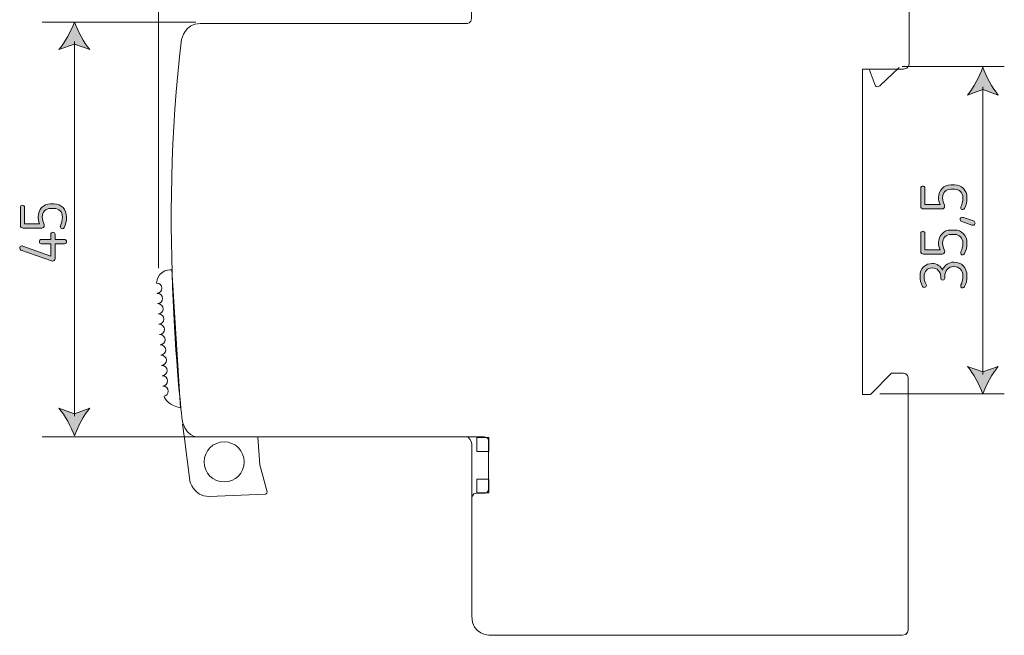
# Model space of a CAD drawing. Header units: millimetres. Extents: x 131 to 250, y -165 to -105.
# Tile 1 of 4: x 131 to 185, y -165 to -132. Entities that reach past the tile are written whole.
import ezdxf

# ---------------------------------------------------------------- set-up
doc = ezdxf.new("R2010")
doc.units = ezdxf.units.MM
doc.header["$MEASUREMENT"] = 0
doc.layers.add('Cotas', color=7, linetype='Continuous')

# ---------------------------------------------------------------- blocks, each defined once
blk = doc.blocks.new('block 14')
at = {"layer": 'Cotas'}
h = blk.add_hatch(color=7, dxfattribs=at)
h.dxf.hatch_style = 2
edge = h.paths.add_edge_path()
edge.add_spline(control_points=[(134.184, -154.445), (134.37, -153.944), (134.687, -153.323), (135.023, -152.937), (135.023, -152.937), (134.184, -153.241), (134.184, -153.241), (134.184, -153.241), (133.346, -152.937), (133.346, -152.937), (133.682, -153.323), (133.999, -153.944), (134.184, -154.445)], knot_values=[0, 0, 0, 0, 1, 1, 1, 2, 2, 2, 3, 3, 3, 4, 4, 4, 4], degree=3, periodic=1)
at = {"layer": 'Cotas', "lineweight": 0}
blk.add_open_spline([(134.184, -154.445), (134.37, -153.944), (134.687, -153.323), (135.023, -152.937), (135.023, -152.937), (134.184, -153.241), (134.184, -153.241), (134.184, -153.241), (133.346, -152.937), (133.346, -152.937), (133.682, -153.323), (133.999, -153.944), (134.184, -154.445)], degree=3, knots=[0, 0, 0, 0, 1, 1, 1, 2, 2, 2, 3, 3, 3, 4, 4, 4, 4], dxfattribs=at)
blk = doc.blocks.new('block 15')
at = {"layer": 'Cotas'}
h = blk.add_hatch(color=7, dxfattribs=at)
h.dxf.hatch_style = 2
edge = h.paths.add_edge_path()
edge.add_spline(control_points=[(134.184, -131.979), (134.37, -132.48), (134.687, -133.102), (135.023, -133.487), (135.023, -133.487), (134.184, -133.184), (134.184, -133.184), (134.184, -133.184), (133.346, -133.487), (133.346, -133.487), (133.682, -133.102), (133.999, -132.48), (134.184, -131.979)], knot_values=[0, 0, 0, 0, 1, 1, 1, 2, 2, 2, 3, 3, 3, 4, 4, 4, 4], degree=3, periodic=1)
at = {"layer": 'Cotas', "lineweight": 0}
blk.add_open_spline([(134.184, -131.979), (134.37, -132.48), (134.687, -133.102), (135.023, -133.487), (135.023, -133.487), (134.184, -133.184), (134.184, -133.184), (134.184, -133.184), (133.346, -133.487), (133.346, -133.487), (133.682, -133.102), (133.999, -132.48), (134.184, -131.979)], degree=3, knots=[0, 0, 0, 0, 1, 1, 1, 2, 2, 2, 3, 3, 3, 4, 4, 4, 4], dxfattribs=at)
blk = doc.blocks.new('block 13')
at = {"layer": 'Cotas', "color": 7, "lineweight": 5}
blk.add_lwpolyline([(134.184, -153.38), (134.184, -133.044)], dxfattribs=at)
at = {"layer": 'Cotas'}
for name in ['block 15', 'block 14']:
    blk.add_blockref(name, (0, 0), dxfattribs=at)
blk = doc.blocks.new('block 12')
at = {"layer": 'Cotas'}
blk.add_blockref('block 13', (0, 0), dxfattribs=at)
blk = doc.blocks.new('block 18')
at = {"layer": 'Cotas'}
h = blk.add_hatch(color=7, dxfattribs=at)
h.dxf.hatch_style = 2
edge = h.paths.add_edge_path()
edge.add_spline(control_points=[(183.482, -134.444), (183.296, -134.944), (182.979, -135.566), (182.643, -135.951), (182.643, -135.951), (183.482, -135.648), (183.482, -135.648), (183.482, -135.648), (184.32, -135.951), (184.32, -135.951), (183.985, -135.566), (183.667, -134.944), (183.482, -134.444)], knot_values=[0, 0, 0, 0, 1, 1, 1, 2, 2, 2, 3, 3, 3, 4, 4, 4, 4], degree=3, periodic=1)
at = {"layer": 'Cotas', "lineweight": 0}
blk.add_open_spline([(183.482, -134.444), (183.296, -134.944), (182.979, -135.566), (182.643, -135.951), (182.643, -135.951), (183.482, -135.648), (183.482, -135.648), (183.482, -135.648), (184.32, -135.951), (184.32, -135.951), (183.985, -135.566), (183.667, -134.944), (183.482, -134.444)], degree=3, knots=[0, 0, 0, 0, 1, 1, 1, 2, 2, 2, 3, 3, 3, 4, 4, 4, 4], dxfattribs=at)
blk = doc.blocks.new('block 19')
at = {"layer": 'Cotas'}
h = blk.add_hatch(color=7, dxfattribs=at)
h.dxf.hatch_style = 2
edge = h.paths.add_edge_path()
edge.add_spline(control_points=[(183.482, -152.179), (183.296, -151.678), (182.979, -151.057), (182.643, -150.671), (182.643, -150.671), (183.482, -150.975), (183.482, -150.975), (183.482, -150.975), (184.32, -150.671), (184.32, -150.671), (183.985, -151.057), (183.667, -151.678), (183.482, -152.179)], knot_values=[0, 0, 0, 0, 1, 1, 1, 2, 2, 2, 3, 3, 3, 4, 4, 4, 4], degree=3, periodic=1)
at = {"layer": 'Cotas', "lineweight": 0}
blk.add_open_spline([(183.482, -152.179), (183.296, -151.678), (182.979, -151.057), (182.643, -150.671), (182.643, -150.671), (183.482, -150.975), (183.482, -150.975), (183.482, -150.975), (184.32, -150.671), (184.32, -150.671), (183.985, -151.057), (183.667, -151.678), (183.482, -152.179)], degree=3, knots=[0, 0, 0, 0, 1, 1, 1, 2, 2, 2, 3, 3, 3, 4, 4, 4, 4], dxfattribs=at)
blk = doc.blocks.new('block 17')
at = {"layer": 'Cotas', "color": 7, "lineweight": 5}
blk.add_lwpolyline([(183.482, -135.508), (183.482, -151.114)], dxfattribs=at)
at = {"layer": 'Cotas'}
for name in ['block 18', 'block 19']:
    blk.add_blockref(name, (0, 0), dxfattribs=at)
blk = doc.blocks.new('block 16')
at = {"layer": 'Cotas'}
blk.add_blockref('block 17', (0, 0), dxfattribs=at)
blk = doc.blocks.new('block 49')
at = {"layer": 'Cotas'}
h = blk.add_hatch(color=7, dxfattribs=at)
h.dxf.hatch_style = 2
edge = h.paths.add_edge_path()
edge.add_spline(control_points=[(180.111, -141), (180.111, -140.933), (180.163, -140.888), (180.223, -140.888), (180.287, -140.888), (180.34, -140.933), (180.34, -141), (180.34, -141), (180.34, -141.892), (180.34, -141.892), (180.34, -141.892), (181.158, -141.892), (181.158, -141.892), (181.105, -141.769), (181.077, -141.639), (181.077, -141.515), (181.077, -141.12), (181.362, -140.821), (181.74, -140.821), (181.74, -140.821), (181.951, -140.821), (181.951, -140.821), (182.332, -140.821), (182.618, -141.12), (182.618, -141.515), (182.618, -141.762), (182.572, -141.942), (182.494, -142.097), (182.473, -142.143), (182.431, -142.167), (182.388, -142.167), (182.328, -142.167), (182.279, -142.125), (182.279, -142.058), (182.279, -142.044), (182.283, -142.03), (182.29, -142.012), (182.356, -141.861), (182.395, -141.751), (182.395, -141.515), (182.395, -141.254), (182.205, -141.06), (181.951, -141.06), (181.951, -141.06), (181.74, -141.06), (181.74, -141.06), (181.486, -141.06), (181.299, -141.251), (181.299, -141.522), (181.299, -141.695), (181.341, -141.794), (181.401, -141.931), (181.408, -141.949), (181.412, -141.97), (181.412, -141.991), (181.412, -142.072), (181.352, -142.132), (181.271, -142.132), (181.271, -142.132), (180.263, -142.132), (180.263, -142.132), (180.174, -142.132), (180.111, -142.072), (180.111, -141.984), (180.111, -141.984), (180.111, -141), (180.111, -141)], knot_values=[0, 0, 0, 0, 1, 1, 1, 2, 2, 2, 3, 3, 3, 4, 4, 4, 5, 5, 5, 6, 6, 6, 7, 7, 7, 8, 8, 8, 9, 9, 9, 10, 10, 10, 11, 11, 11, 12, 12, 12, 13, 13, 13, 14, 14, 14, 15, 15, 15, 16, 16, 16, 17, 17, 17, 18, 18, 18, 19, 19, 19, 20, 20, 20, 21, 21, 21, 22, 22, 22, 22], degree=3, periodic=1)
h = blk.add_hatch(color=7, dxfattribs=at)
h.dxf.hatch_style = 2
edge = h.paths.add_edge_path()
edge.add_spline(control_points=[(182.367, -142.582), (182.385, -142.582), (182.399, -142.586), (182.424, -142.593), (182.424, -142.593), (182.974, -142.783), (182.974, -142.783), (183.027, -142.801), (183.058, -142.843), (183.058, -142.9), (183.058, -142.963), (183.012, -143.016), (182.942, -143.016), (182.924, -143.016), (182.907, -143.012), (182.886, -143.005), (182.886, -143.005), (182.332, -142.815), (182.332, -142.815), (182.283, -142.797), (182.251, -142.755), (182.251, -142.699), (182.251, -142.635), (182.297, -142.582), (182.367, -142.582)], knot_values=[0, 0, 0, 0, 1, 1, 1, 2, 2, 2, 3, 3, 3, 4, 4, 4, 5, 5, 5, 6, 6, 6, 7, 7, 7, 8, 8, 8, 8], degree=3, periodic=1)
h = blk.add_hatch(color=7, dxfattribs=at)
h.dxf.hatch_style = 2
edge = h.paths.add_edge_path()
edge.add_spline(control_points=[(180.111, -143.452), (180.111, -143.385), (180.163, -143.339), (180.223, -143.339), (180.287, -143.339), (180.34, -143.385), (180.34, -143.452), (180.34, -143.452), (180.34, -144.344), (180.34, -144.344), (180.34, -144.344), (181.158, -144.344), (181.158, -144.344), (181.105, -144.22), (181.077, -144.09), (181.077, -143.967), (181.077, -143.572), (181.362, -143.272), (181.74, -143.272), (181.74, -143.272), (181.951, -143.272), (181.951, -143.272), (182.332, -143.272), (182.618, -143.572), (182.618, -143.967), (182.618, -144.213), (182.572, -144.393), (182.494, -144.548), (182.473, -144.594), (182.431, -144.619), (182.388, -144.619), (182.328, -144.619), (182.279, -144.577), (182.279, -144.51), (182.279, -144.495), (182.283, -144.481), (182.29, -144.464), (182.356, -144.312), (182.395, -144.203), (182.395, -143.967), (182.395, -143.706), (182.205, -143.512), (181.951, -143.512), (181.951, -143.512), (181.74, -143.512), (181.74, -143.512), (181.486, -143.512), (181.299, -143.702), (181.299, -143.974), (181.299, -144.146), (181.341, -144.245), (181.401, -144.383), (181.408, -144.4), (181.412, -144.421), (181.412, -144.443), (181.412, -144.524), (181.352, -144.584), (181.271, -144.584), (181.271, -144.584), (180.263, -144.584), (180.263, -144.584), (180.174, -144.584), (180.111, -144.524), (180.111, -144.435), (180.111, -144.435), (180.111, -143.452), (180.111, -143.452)], knot_values=[0, 0, 0, 0, 1, 1, 1, 2, 2, 2, 3, 3, 3, 4, 4, 4, 5, 5, 5, 6, 6, 6, 7, 7, 7, 8, 8, 8, 9, 9, 9, 10, 10, 10, 11, 11, 11, 12, 12, 12, 13, 13, 13, 14, 14, 14, 15, 15, 15, 16, 16, 16, 17, 17, 17, 18, 18, 18, 19, 19, 19, 20, 20, 20, 21, 21, 21, 22, 22, 22, 22], degree=3, periodic=1)
h = blk.add_hatch(color=7, dxfattribs=at)
h.dxf.hatch_style = 2
edge = h.paths.add_edge_path()
edge.add_spline(control_points=[(180.735, -145.088), (180.985, -145.088), (181.2, -145.24), (181.292, -145.444), (181.394, -145.173), (181.641, -145.018), (181.905, -145.018), (182.328, -145.018), (182.618, -145.303), (182.618, -145.761), (182.618, -146.008), (182.572, -146.192), (182.494, -146.343), (182.473, -146.386), (182.434, -146.414), (182.388, -146.414), (182.325, -146.414), (182.279, -146.364), (182.279, -146.304), (182.279, -146.287), (182.283, -146.273), (182.29, -146.255), (182.353, -146.118), (182.395, -145.987), (182.395, -145.761), (182.395, -145.448), (182.208, -145.257), (181.902, -145.257), (181.62, -145.257), (181.412, -145.483), (181.412, -145.8), (181.412, -145.8), (181.412, -145.878), (181.412, -145.878), (181.412, -145.941), (181.366, -145.987), (181.302, -145.987), (181.239, -145.987), (181.193, -145.941), (181.193, -145.878), (181.193, -145.878), (181.193, -145.8), (181.193, -145.8), (181.193, -145.525), (180.999, -145.328), (180.738, -145.328), (180.47, -145.328), (180.298, -145.501), (180.298, -145.782), (180.298, -145.948), (180.326, -146.061), (180.407, -146.23), (180.414, -146.248), (180.418, -146.266), (180.418, -146.28), (180.418, -146.34), (180.371, -146.389), (180.305, -146.389), (180.266, -146.389), (180.227, -146.371), (180.209, -146.333), (180.114, -146.153), (180.075, -145.984), (180.075, -145.776), (180.075, -145.342), (180.358, -145.088), (180.735, -145.088)], knot_values=[0, 0, 0, 0, 1, 1, 1, 2, 2, 2, 3, 3, 3, 4, 4, 4, 5, 5, 5, 6, 6, 6, 7, 7, 7, 8, 8, 8, 9, 9, 9, 10, 10, 10, 11, 11, 11, 12, 12, 12, 13, 13, 13, 14, 14, 14, 15, 15, 15, 16, 16, 16, 17, 17, 17, 18, 18, 18, 19, 19, 19, 20, 20, 20, 21, 21, 21, 22, 22, 22, 22], degree=3, periodic=1)
at = {"layer": 'Cotas', "lineweight": 0}
for points, knots in [([(180.111, -141), (180.111, -140.933), (180.163, -140.888), (180.223, -140.888), (180.287, -140.888), (180.34, -140.933), (180.34, -141), (180.34, -141), (180.34, -141.892), (180.34, -141.892), (180.34, -141.892), (181.158, -141.892), (181.158, -141.892), (181.105, -141.769), (181.077, -141.639), (181.077, -141.515), (181.077, -141.12), (181.362, -140.821), (181.74, -140.821), (181.74, -140.821), (181.951, -140.821), (181.951, -140.821), (182.332, -140.821), (182.618, -141.12), (182.618, -141.515), (182.618, -141.762), (182.572, -141.942), (182.494, -142.097), (182.473, -142.143), (182.431, -142.167), (182.388, -142.167), (182.328, -142.167), (182.279, -142.125), (182.279, -142.058), (182.279, -142.044), (182.283, -142.03), (182.29, -142.012), (182.356, -141.861), (182.395, -141.751), (182.395, -141.515), (182.395, -141.254), (182.205, -141.06), (181.951, -141.06), (181.951, -141.06), (181.74, -141.06), (181.74, -141.06), (181.486, -141.06), (181.299, -141.251), (181.299, -141.522), (181.299, -141.695), (181.341, -141.794), (181.401, -141.931), (181.408, -141.949), (181.412, -141.97), (181.412, -141.991), (181.412, -142.072), (181.352, -142.132), (181.271, -142.132), (181.271, -142.132), (180.263, -142.132), (180.263, -142.132), (180.174, -142.132), (180.111, -142.072), (180.111, -141.984), (180.111, -141.984), (180.111, -141), (180.111, -141)], [0, 0, 0, 0, 1, 1, 1, 2, 2, 2, 3, 3, 3, 4, 4, 4, 5, 5, 5, 6, 6, 6, 7, 7, 7, 8, 8, 8, 9, 9, 9, 10, 10, 10, 11, 11, 11, 12, 12, 12, 13, 13, 13, 14, 14, 14, 15, 15, 15, 16, 16, 16, 17, 17, 17, 18, 18, 18, 19, 19, 19, 20, 20, 20, 21, 21, 21, 22, 22, 22, 22]), ([(182.367, -142.582), (182.385, -142.582), (182.399, -142.586), (182.424, -142.593), (182.424, -142.593), (182.974, -142.783), (182.974, -142.783), (183.027, -142.801), (183.058, -142.843), (183.058, -142.9), (183.058, -142.963), (183.012, -143.016), (182.942, -143.016), (182.924, -143.016), (182.907, -143.012), (182.886, -143.005), (182.886, -143.005), (182.332, -142.815), (182.332, -142.815), (182.283, -142.797), (182.251, -142.755), (182.251, -142.699), (182.251, -142.635), (182.297, -142.582), (182.367, -142.582)], [0, 0, 0, 0, 1, 1, 1, 2, 2, 2, 3, 3, 3, 4, 4, 4, 5, 5, 5, 6, 6, 6, 7, 7, 7, 8, 8, 8, 8]), ([(180.111, -143.452), (180.111, -143.385), (180.163, -143.339), (180.223, -143.339), (180.287, -143.339), (180.34, -143.385), (180.34, -143.452), (180.34, -143.452), (180.34, -144.344), (180.34, -144.344), (180.34, -144.344), (181.158, -144.344), (181.158, -144.344), (181.105, -144.22), (181.077, -144.09), (181.077, -143.967), (181.077, -143.572), (181.362, -143.272), (181.74, -143.272), (181.74, -143.272), (181.951, -143.272), (181.951, -143.272), (182.332, -143.272), (182.618, -143.572), (182.618, -143.967), (182.618, -144.213), (182.572, -144.393), (182.494, -144.548), (182.473, -144.594), (182.431, -144.619), (182.388, -144.619), (182.328, -144.619), (182.279, -144.577), (182.279, -144.51), (182.279, -144.495), (182.283, -144.481), (182.29, -144.464), (182.356, -144.312), (182.395, -144.203), (182.395, -143.967), (182.395, -143.706), (182.205, -143.512), (181.951, -143.512), (181.951, -143.512), (181.74, -143.512), (181.74, -143.512), (181.486, -143.512), (181.299, -143.702), (181.299, -143.974), (181.299, -144.146), (181.341, -144.245), (181.401, -144.383), (181.408, -144.4), (181.412, -144.421), (181.412, -144.443), (181.412, -144.524), (181.352, -144.584), (181.271, -144.584), (181.271, -144.584), (180.263, -144.584), (180.263, -144.584), (180.174, -144.584), (180.111, -144.524), (180.111, -144.435), (180.111, -144.435), (180.111, -143.452), (180.111, -143.452)], [0, 0, 0, 0, 1, 1, 1, 2, 2, 2, 3, 3, 3, 4, 4, 4, 5, 5, 5, 6, 6, 6, 7, 7, 7, 8, 8, 8, 9, 9, 9, 10, 10, 10, 11, 11, 11, 12, 12, 12, 13, 13, 13, 14, 14, 14, 15, 15, 15, 16, 16, 16, 17, 17, 17, 18, 18, 18, 19, 19, 19, 20, 20, 20, 21, 21, 21, 22, 22, 22, 22]), ([(180.735, -145.088), (180.985, -145.088), (181.2, -145.24), (181.292, -145.444), (181.394, -145.173), (181.641, -145.018), (181.905, -145.018), (182.328, -145.018), (182.618, -145.303), (182.618, -145.761), (182.618, -146.008), (182.572, -146.192), (182.494, -146.343), (182.473, -146.386), (182.434, -146.414), (182.388, -146.414), (182.325, -146.414), (182.279, -146.364), (182.279, -146.304), (182.279, -146.287), (182.283, -146.273), (182.29, -146.255), (182.353, -146.118), (182.395, -145.987), (182.395, -145.761), (182.395, -145.448), (182.208, -145.257), (181.902, -145.257), (181.62, -145.257), (181.412, -145.483), (181.412, -145.8), (181.412, -145.8), (181.412, -145.878), (181.412, -145.878), (181.412, -145.941), (181.366, -145.987), (181.302, -145.987), (181.239, -145.987), (181.193, -145.941), (181.193, -145.878), (181.193, -145.878), (181.193, -145.8), (181.193, -145.8), (181.193, -145.525), (180.999, -145.328), (180.738, -145.328), (180.47, -145.328), (180.298, -145.501), (180.298, -145.782), (180.298, -145.948), (180.326, -146.061), (180.407, -146.23), (180.414, -146.248), (180.418, -146.266), (180.418, -146.28), (180.418, -146.34), (180.371, -146.389), (180.305, -146.389), (180.266, -146.389), (180.227, -146.371), (180.209, -146.333), (180.114, -146.153), (180.075, -145.984), (180.075, -145.776), (180.075, -145.342), (180.358, -145.088), (180.735, -145.088)], [0, 0, 0, 0, 1, 1, 1, 2, 2, 2, 3, 3, 3, 4, 4, 4, 5, 5, 5, 6, 6, 6, 7, 7, 7, 8, 8, 8, 9, 9, 9, 10, 10, 10, 11, 11, 11, 12, 12, 12, 13, 13, 13, 14, 14, 14, 15, 15, 15, 16, 16, 16, 17, 17, 17, 18, 18, 18, 19, 19, 19, 20, 20, 20, 21, 21, 21, 22, 22, 22, 22])]:
    blk.add_open_spline(points, degree=3, knots=knots, dxfattribs=at)
blk = doc.blocks.new('block 52')
at = {"layer": 'Cotas'}
h = blk.add_hatch(color=7, dxfattribs=at)
h.dxf.hatch_style = 2
edge = h.paths.add_edge_path()
edge.add_spline(control_points=[(131.251, -142.039), (131.251, -141.972), (131.304, -141.926), (131.364, -141.926), (131.427, -141.926), (131.48, -141.972), (131.48, -142.039), (131.48, -142.039), (131.48, -142.931), (131.48, -142.931), (131.48, -142.931), (132.298, -142.931), (132.298, -142.931), (132.245, -142.808), (132.217, -142.677), (132.217, -142.554), (132.217, -142.159), (132.503, -141.859), (132.88, -141.859), (132.88, -141.859), (133.091, -141.859), (133.091, -141.859), (133.472, -141.859), (133.758, -142.159), (133.758, -142.554), (133.758, -142.801), (133.712, -142.981), (133.634, -143.136), (133.613, -143.182), (133.571, -143.206), (133.528, -143.206), (133.469, -143.206), (133.419, -143.164), (133.419, -143.097), (133.419, -143.083), (133.423, -143.069), (133.43, -143.051), (133.497, -142.9), (133.536, -142.79), (133.536, -142.554), (133.536, -142.293), (133.345, -142.099), (133.091, -142.099), (133.091, -142.099), (132.88, -142.099), (132.88, -142.099), (132.626, -142.099), (132.439, -142.29), (132.439, -142.561), (132.439, -142.734), (132.481, -142.833), (132.541, -142.97), (132.548, -142.988), (132.552, -143.009), (132.552, -143.03), (132.552, -143.111), (132.492, -143.171), (132.411, -143.171), (132.411, -143.171), (131.402, -143.171), (131.402, -143.171), (131.314, -143.171), (131.251, -143.111), (131.251, -143.023), (131.251, -143.023), (131.251, -142.039), (131.251, -142.039)], knot_values=[0, 0, 0, 0, 1, 1, 1, 2, 2, 2, 3, 3, 3, 4, 4, 4, 5, 5, 5, 6, 6, 6, 7, 7, 7, 8, 8, 8, 9, 9, 9, 10, 10, 10, 11, 11, 11, 12, 12, 12, 13, 13, 13, 14, 14, 14, 15, 15, 15, 16, 16, 16, 17, 17, 17, 18, 18, 18, 19, 19, 19, 20, 20, 20, 21, 21, 21, 22, 22, 22, 22], degree=3, periodic=1)
h = blk.add_hatch(color=7, dxfattribs=at)
h.dxf.hatch_style = 2
edge = h.paths.add_edge_path()
edge.add_spline(control_points=[(131.328, -144.136), (131.346, -144.136), (131.364, -144.139), (131.381, -144.146), (131.381, -144.146), (132.905, -144.686), (132.905, -144.686), (132.905, -144.686), (132.905, -144.016), (132.905, -144.016), (132.905, -144.016), (132.4, -144.016), (132.4, -144.016), (132.33, -144.016), (132.284, -143.966), (132.284, -143.899), (132.284, -143.832), (132.33, -143.783), (132.4, -143.783), (132.4, -143.783), (132.905, -143.783), (132.905, -143.783), (132.905, -143.783), (132.905, -143.508), (132.905, -143.508), (132.905, -143.441), (132.954, -143.395), (133.021, -143.395), (133.084, -143.395), (133.134, -143.441), (133.134, -143.508), (133.134, -143.508), (133.134, -143.783), (133.134, -143.783), (133.134, -143.783), (133.641, -143.783), (133.641, -143.783), (133.708, -143.783), (133.758, -143.832), (133.758, -143.899), (133.758, -143.966), (133.708, -144.016), (133.641, -144.016), (133.641, -144.016), (133.134, -144.016), (133.134, -144.016), (133.134, -144.016), (133.134, -144.82), (133.134, -144.82), (133.134, -144.901), (133.077, -144.961), (132.996, -144.961), (132.982, -144.961), (132.964, -144.957), (132.947, -144.95), (132.947, -144.95), (131.286, -144.358), (131.286, -144.358), (131.24, -144.34), (131.216, -144.298), (131.216, -144.252), (131.216, -144.185), (131.262, -144.136), (131.328, -144.136)], knot_values=[0, 0, 0, 0, 1, 1, 1, 2, 2, 2, 3, 3, 3, 4, 4, 4, 5, 5, 5, 6, 6, 6, 7, 7, 7, 8, 8, 8, 9, 9, 9, 10, 10, 10, 11, 11, 11, 12, 12, 12, 13, 13, 13, 14, 14, 14, 15, 15, 15, 16, 16, 16, 17, 17, 17, 18, 18, 18, 19, 19, 19, 20, 20, 20, 21, 21, 21, 21], degree=3, periodic=1)
at = {"layer": 'Cotas', "lineweight": 0}
for points, knots in [([(131.251, -142.039), (131.251, -141.972), (131.304, -141.926), (131.364, -141.926), (131.427, -141.926), (131.48, -141.972), (131.48, -142.039), (131.48, -142.039), (131.48, -142.931), (131.48, -142.931), (131.48, -142.931), (132.298, -142.931), (132.298, -142.931), (132.245, -142.808), (132.217, -142.677), (132.217, -142.554), (132.217, -142.159), (132.503, -141.859), (132.88, -141.859), (132.88, -141.859), (133.091, -141.859), (133.091, -141.859), (133.472, -141.859), (133.758, -142.159), (133.758, -142.554), (133.758, -142.801), (133.712, -142.981), (133.634, -143.136), (133.613, -143.182), (133.571, -143.206), (133.528, -143.206), (133.469, -143.206), (133.419, -143.164), (133.419, -143.097), (133.419, -143.083), (133.423, -143.069), (133.43, -143.051), (133.497, -142.9), (133.536, -142.79), (133.536, -142.554), (133.536, -142.293), (133.345, -142.099), (133.091, -142.099), (133.091, -142.099), (132.88, -142.099), (132.88, -142.099), (132.626, -142.099), (132.439, -142.29), (132.439, -142.561), (132.439, -142.734), (132.481, -142.833), (132.541, -142.97), (132.548, -142.988), (132.552, -143.009), (132.552, -143.03), (132.552, -143.111), (132.492, -143.171), (132.411, -143.171), (132.411, -143.171), (131.402, -143.171), (131.402, -143.171), (131.314, -143.171), (131.251, -143.111), (131.251, -143.023), (131.251, -143.023), (131.251, -142.039), (131.251, -142.039)], [0, 0, 0, 0, 1, 1, 1, 2, 2, 2, 3, 3, 3, 4, 4, 4, 5, 5, 5, 6, 6, 6, 7, 7, 7, 8, 8, 8, 9, 9, 9, 10, 10, 10, 11, 11, 11, 12, 12, 12, 13, 13, 13, 14, 14, 14, 15, 15, 15, 16, 16, 16, 17, 17, 17, 18, 18, 18, 19, 19, 19, 20, 20, 20, 21, 21, 21, 22, 22, 22, 22]), ([(131.328, -144.136), (131.346, -144.136), (131.364, -144.139), (131.381, -144.146), (131.381, -144.146), (132.905, -144.686), (132.905, -144.686), (132.905, -144.686), (132.905, -144.016), (132.905, -144.016), (132.905, -144.016), (132.4, -144.016), (132.4, -144.016), (132.33, -144.016), (132.284, -143.966), (132.284, -143.899), (132.284, -143.832), (132.33, -143.783), (132.4, -143.783), (132.4, -143.783), (132.905, -143.783), (132.905, -143.783), (132.905, -143.783), (132.905, -143.508), (132.905, -143.508), (132.905, -143.441), (132.954, -143.395), (133.021, -143.395), (133.084, -143.395), (133.134, -143.441), (133.134, -143.508), (133.134, -143.508), (133.134, -143.783), (133.134, -143.783), (133.134, -143.783), (133.641, -143.783), (133.641, -143.783), (133.708, -143.783), (133.758, -143.832), (133.758, -143.899), (133.758, -143.966), (133.708, -144.016), (133.641, -144.016), (133.641, -144.016), (133.134, -144.016), (133.134, -144.016), (133.134, -144.016), (133.134, -144.82), (133.134, -144.82), (133.134, -144.901), (133.077, -144.961), (132.996, -144.961), (132.982, -144.961), (132.964, -144.957), (132.947, -144.95), (132.947, -144.95), (131.286, -144.358), (131.286, -144.358), (131.24, -144.34), (131.216, -144.298), (131.216, -144.252), (131.216, -144.185), (131.262, -144.136), (131.328, -144.136)], [0, 0, 0, 0, 1, 1, 1, 2, 2, 2, 3, 3, 3, 4, 4, 4, 5, 5, 5, 6, 6, 6, 7, 7, 7, 8, 8, 8, 9, 9, 9, 10, 10, 10, 11, 11, 11, 12, 12, 12, 13, 13, 13, 14, 14, 14, 15, 15, 15, 16, 16, 16, 17, 17, 17, 18, 18, 18, 19, 19, 19, 20, 20, 20, 21, 21, 21, 21])]:
    blk.add_open_spline(points, degree=3, knots=knots, dxfattribs=at)

msp = doc.modelspace()

# ---------------------------------------------------------------- linework, layer by layer
at = {"layer": 'Cotas', "color": 7, "lineweight": 5}
for points in [[(138.741, -145.344), (138.741, -106.935)], [(140.769, -132.005), (132.435, -132.005)], [(179.101, -134.405), (184.646, -134.405)], [(177.896, -152.159), (184.646, -152.159)], [(140.769, -154.494), (132.435, -154.494)], [(156.674, -155.281), (156.027, -155.281), (156.027, -154.531), (156.674, -154.531), (156.674, -155.281)], [(156.674, -157.537), (156.027, -157.537), (156.027, -156.788), (156.674, -156.788), (156.674, -157.537)]]:
    msp.add_lwpolyline(points, dxfattribs=at)
at = {"layer": 'Cotas', "color": 7, "lineweight": 9}
msp.add_open_spline([(140.005, -132.923), (140.005, -132.923), (140.181, -132.071), (141.004, -132.071), (141.004, -132.071), (155.468, -132.071), (155.468, -132.071), (155.468, -132.071), (155.733, -132.041), (155.733, -131.791), (155.733, -131.791), (155.733, -122.413), (155.733, -122.413), (155.733, -122.413), (155.821, -121.414), (156.732, -121.414), (156.732, -121.414), (179.207, -121.414), (179.207, -121.414), (179.207, -121.414), (179.486, -121.414), (179.486, -121.693), (179.486, -121.693), (179.486, -134.231), (179.486, -134.231), (179.486, -134.231), (179.501, -134.54), (179.178, -134.54), (179.178, -134.54), (176.958, -134.54), (176.958, -134.54), (176.958, -134.54), (176.958, -152.194), (176.958, -152.194), (176.958, -152.194), (177.385, -152.194), (177.385, -152.194), (177.385, -152.194), (178.531, -151.047), (178.531, -151.047), (178.531, -151.047), (179.178, -151.047), (179.178, -151.047), (179.178, -151.047), (179.428, -151.062), (179.428, -151.297), (179.428, -151.297), (179.428, -164.938), (179.428, -164.938), (179.428, -164.938), (179.442, -165.261), (179.104, -165.261), (179.104, -165.261), (156.718, -165.261), (156.718, -165.261), (156.718, -165.261), (155.747, -165.246), (155.747, -164.218), (155.747, -164.218), (155.747, -157.838), (155.747, -157.838), (155.747, -157.838), (155.733, -157.544), (156.041, -157.544), (156.35, -157.544), (156.438, -157.544), (156.438, -157.544), (156.438, -157.544), (156.659, -157.574), (156.659, -157.324), (156.659, -157.324), (156.659, -154.722), (156.659, -154.722), (156.659, -154.722), (156.688, -154.487), (156.424, -154.487), (156.424, -154.487), (141.034, -154.487), (141.034, -154.487), (141.034, -154.487), (140.343, -154.663), (140.049, -153.693), (140.049, -153.693), (138.711, -143.036), (140.005, -132.923)], degree=3, knots=[0, 0, 0, 0, 1, 1, 1, 2, 2, 2, 3, 3, 3, 4, 4, 4, 5, 5, 5, 6, 6, 6, 7, 7, 7, 8, 8, 8, 9, 9, 9, 10, 10, 10, 11, 11, 11, 12, 12, 12, 13, 13, 13, 14, 14, 14, 15, 15, 15, 16, 16, 16, 17, 17, 17, 18, 18, 18, 19, 19, 19, 20, 20, 20, 21, 21, 21, 22, 22, 22, 23, 23, 23, 24, 24, 24, 25, 25, 25, 26, 26, 26, 27, 27, 27, 28, 28, 28, 28], dxfattribs=at)
at = {"layer": 'Cotas', "color": 7, "lineweight": 5}
for points, knots in [([(177.304, -134.54), (177.304, -134.54), (177.634, -135.422), (177.634, -135.422), (177.634, -135.422), (177.701, -135.598), (177.899, -135.444), (177.899, -135.444), (178.935, -134.452), (178.935, -134.452)], [0, 0, 0, 0, 1, 1, 1, 2, 2, 2, 3, 3, 3, 3]), ([(139.476, -145.432), (139.476, -145.432), (138.72, -145.36), (138.64, -146.154), (138.646, -146.154), (138.652, -146.15), (138.659, -146.15), (138.813, -146.15), (138.938, -146.275), (138.938, -146.43), (138.938, -146.58), (138.819, -146.7), (138.671, -146.707), (138.671, -146.707), (138.671, -146.713), (138.671, -146.713), (138.677, -146.712), (138.682, -146.709), (138.688, -146.709), (138.842, -146.709), (138.967, -146.835), (138.967, -146.989), (138.967, -147.137), (138.851, -147.255), (138.705, -147.265), (138.705, -147.265), (138.706, -147.271), (138.706, -147.271), (138.71, -147.271), (138.714, -147.268), (138.718, -147.268), (138.873, -147.268), (138.998, -147.393), (138.998, -147.548), (138.998, -147.694), (138.883, -147.811), (138.74, -147.823), (138.74, -147.823), (138.74, -147.831), (138.74, -147.831), (138.747, -147.831), (138.753, -147.827), (138.76, -147.827), (138.914, -147.827), (139.039, -147.952), (139.039, -148.107), (139.039, -148.256), (138.921, -148.375), (138.774, -148.383), (138.774, -148.383), (138.775, -148.389), (138.775, -148.389), (138.78, -148.389), (138.785, -148.386), (138.79, -148.386), (138.945, -148.386), (139.07, -148.511), (139.07, -148.665), (139.07, -148.813), (138.954, -148.931), (138.809, -148.941), (138.809, -148.941), (138.809, -148.949), (138.809, -148.949), (138.815, -148.948), (138.82, -148.945), (138.826, -148.945), (138.981, -148.945), (139.106, -149.07), (139.106, -149.224), (139.106, -149.373), (138.989, -149.491), (138.843, -149.5), (138.843, -149.5), (138.843, -149.508), (138.843, -149.508), (138.85, -149.507), (138.856, -149.504), (138.862, -149.504), (139.017, -149.504), (139.142, -149.629), (139.142, -149.783), (139.142, -149.932), (139.024, -150.051), (138.877, -150.06), (138.877, -150.06), (138.878, -150.067), (138.878, -150.067), (138.885, -150.067), (138.891, -150.063), (138.898, -150.063), (139.053, -150.063), (139.178, -150.188), (139.178, -150.342), (139.178, -150.492), (139.059, -150.611), (138.912, -150.619), (138.912, -150.619), (138.912, -150.626), (138.912, -150.626), (138.92, -150.626), (138.926, -150.622), (138.934, -150.622), (139.088, -150.622), (139.214, -150.747), (139.214, -150.901), (139.214, -151.051), (139.095, -151.171), (138.946, -151.178), (138.946, -151.178), (138.947, -151.184), (138.947, -151.184), (138.953, -151.184), (138.958, -151.181), (138.965, -151.181), (139.119, -151.181), (139.244, -151.306), (139.244, -151.46), (139.244, -151.609), (139.127, -151.727), (138.981, -151.736), (138.981, -151.736), (138.981, -151.744), (138.981, -151.744), (138.988, -151.743), (138.994, -151.74), (139.001, -151.74), (139.155, -151.74), (139.28, -151.865), (139.28, -152.019), (139.28, -152.157), (139.178, -152.266), (139.047, -152.289), (139.121, -152.482), (139.332, -152.803), (139.946, -152.914), (139.946, -152.914), (139.476, -145.432), (139.476, -145.432)], [0, 0, 0, 0, 1, 1, 1, 2, 2, 2, 3, 3, 3, 4, 4, 4, 5, 5, 5, 6, 6, 6, 7, 7, 7, 8, 8, 8, 9, 9, 9, 10, 10, 10, 11, 11, 11, 12, 12, 12, 13, 13, 13, 14, 14, 14, 15, 15, 15, 16, 16, 16, 17, 17, 17, 18, 18, 18, 19, 19, 19, 20, 20, 20, 21, 21, 21, 22, 22, 22, 23, 23, 23, 24, 24, 24, 25, 25, 25, 26, 26, 26, 27, 27, 27, 28, 28, 28, 29, 29, 29, 30, 30, 30, 31, 31, 31, 32, 32, 32, 33, 33, 33, 34, 34, 34, 35, 35, 35, 36, 36, 36, 37, 37, 37, 38, 38, 38, 39, 39, 39, 40, 40, 40, 41, 41, 41, 42, 42, 42, 43, 43, 43, 44, 44, 44, 45, 45, 45, 46, 46, 46, 46]), ([(140.053, -153.806), (140.053, -153.806), (140.15, -154.586), (140.15, -154.586), (140.15, -154.586), (140.443, -156.862), (140.443, -156.862), (140.443, -156.862), (140.638, -157.756), (141.499, -157.723), (141.499, -157.723), (144.539, -157.609), (144.539, -157.609), (144.539, -157.609), (144.652, -157.609), (144.652, -157.479), (144.652, -157.479), (144.246, -156.017), (144.246, -156.017), (144.246, -156.017), (144.132, -154.505), (144.132, -154.505)], [0, 0, 0, 0, 1, 1, 1, 2, 2, 2, 3, 3, 3, 4, 4, 4, 5, 5, 5, 6, 6, 6, 7, 7, 7, 7]), ([(143.401, -155.854), (143.401, -155.253), (142.913, -154.765), (142.312, -154.765), (141.711, -154.765), (141.223, -155.253), (141.223, -155.854), (141.223, -156.455), (141.711, -156.943), (142.312, -156.943), (142.913, -156.943), (143.401, -156.455), (143.401, -155.854)], [0, 0, 0, 0, 1, 1, 1, 2, 2, 2, 3, 3, 3, 4, 4, 4, 4]), ([(155.512, -154.472), (155.512, -154.472), (155.762, -154.737), (155.747, -154.869), (155.747, -154.869), (155.747, -158.029), (155.747, -158.029)], [0, 0, 0, 0, 1, 1, 1, 2, 2, 2, 2])]:
    msp.add_open_spline(points, degree=3, knots=knots, dxfattribs=at)

# ---------------------------------------------------------------- block references
at = {"layer": 'Cotas'}
for name in ['block 12', 'block 16', 'block 49', 'block 52']:
    msp.add_blockref(name, (0, 0), dxfattribs=at)

doc.saveas('drawing.dxf')
